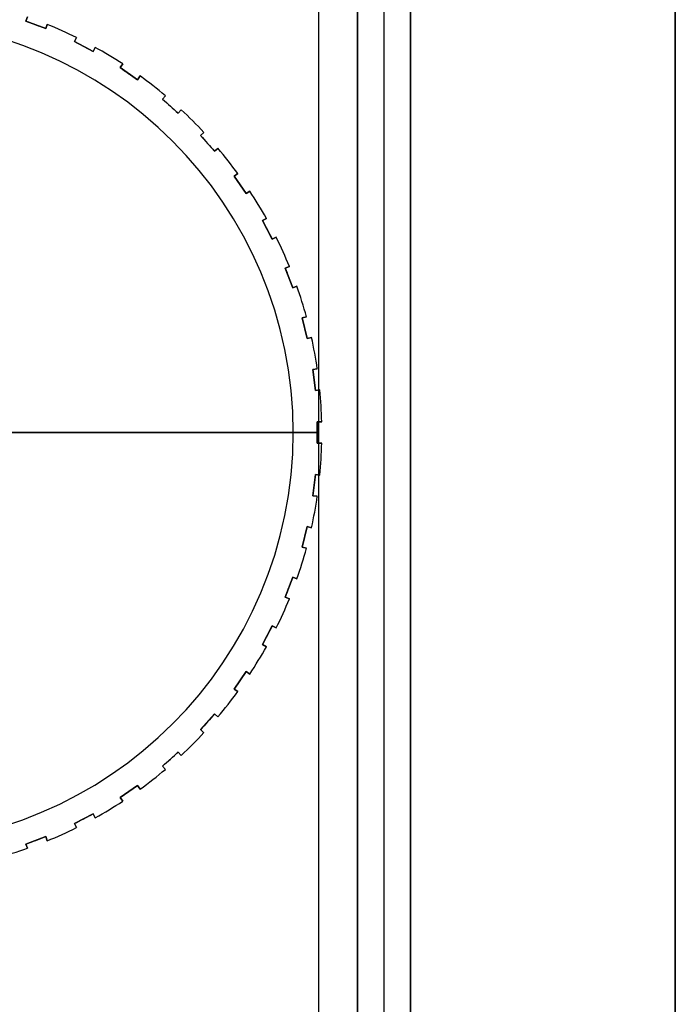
# Model space of a CAD drawing. Extents: x -158 to 158, y -59 to 130.
# Tile 13 of 17: x 63 to 75, y 8 to 27. Entities that reach past the tile are written whole.
import ezdxf

# ---------------------------------------------------------------- set-up
doc = ezdxf.new("R2010")
doc.units = 0
doc.header["$MEASUREMENT"] = 0
doc.layers.add('MODEL_237_2', color=5, linetype='CONTINUOUS')

msp = doc.modelspace()

# ---------------------------------------------------------------- linework, layer by layer
at = {"layer": 'MODEL_237_2'}
for p, q in [((75, 32, 26), (75, -32, 26)), ((75, -32, 25), (75, 32, 25)), ((69, -28.9, 25), (69, 28.9, 25)), ((69, 28.9, 0.737), (69, -28.9, 0.737)), ((69, -28.9, 12.868), (69, 28.9, 12.868)), ((69.5, -28.9, 25), (69.5, 28.9, 25)), ((70, 28.9, 25), (70, -28.9, 25)), ((70, 28.9, 0.737), (70, -28.9, 0.737)), ((70, -28.9, 12.868), (70, 28.9, 12.868)), ((68.263, 28.263, -1), (68.263, -28.263, -1)), ((68.263, 28.263), (68.263, -28.263)), ((62.734, 26.773, 31.451), (62.764, 26.853, 31.416)), ((62.764, 26.853, 26.546), (62.734, 26.773, 26.546)), ((62.734, 26.773, 28.998), (62.764, 26.853, 28.998)), ((62.734, 26.773, 26.546), (62.734, 26.773, 31.451)), ((62.734, 26.773, 26.546), (63.108, 26.632, 26.546)), ((63.108, 26.632, 28.999), (62.734, 26.773, 28.999)), ((62.921, 26.703, 31.452), (62.921, 26.703, 26.546)), ((63.138, 26.711, 31.416), (63.108, 26.632, 31.451)), ((63.108, 26.632, 26.546), (63.138, 26.711, 26.546)), ((63.138, 26.711, 28.998), (63.108, 26.632, 28.998)), ((63.108, 26.632, 31.451), (63.108, 26.632, 26.546)), ((63.123, 26.671, 31.434), (63.123, 26.671, 26.546)), ((63.138, 26.711, 26.546), (63.138, 26.711, 31.416)), ((63.651, 26.387, 31.451), (63.691, 26.462, 31.416)), ((63.691, 26.462, 26.546), (63.651, 26.387, 26.546)), ((63.651, 26.387, 28.998), (63.691, 26.462, 28.998)), ((63.671, 26.425, 31.434), (63.671, 26.425, 26.546)), ((63.691, 26.462, 31.416), (63.691, 26.462, 26.546)), ((63.651, 26.387, 26.546), (64.005, 26.201, 26.546)), ((63.651, 26.387, 31.451), (63.651, 26.387, 26.546)), ((64.005, 26.201, 28.999), (63.651, 26.387, 28.999)), ((63.828, 26.294, 31.452), (63.828, 26.294, 26.546)), ((64.045, 26.276, 31.416), (64.005, 26.201, 31.451)), ((64.005, 26.201, 26.546), (64.045, 26.276, 26.546)), ((64.045, 26.276, 28.998), (64.005, 26.201, 28.998)), ((64.025, 26.239, 31.434), (64.025, 26.239, 26.546)), ((64.045, 26.276, 26.546), (64.045, 26.276, 31.416)), ((64.005, 26.201, 26.546), (64.005, 26.201, 31.451)), ((64.515, 25.893, 31.451), (64.563, 25.963, 31.416)), ((64.563, 25.963, 26.546), (64.515, 25.893, 26.546)), ((64.515, 25.893, 28.998), (64.563, 25.963, 28.998)), ((64.515, 25.893, 26.546), (64.515, 25.893, 31.451)), ((64.515, 25.893, 26.546), (64.844, 25.666, 26.546)), ((64.844, 25.666, 28.999), (64.515, 25.893, 28.999)), ((64.539, 25.928, 31.434), (64.539, 25.928, 26.546)), ((64.563, 25.963, 31.416), (64.563, 25.963, 26.546)), ((64.68, 25.78, 31.452), (64.68, 25.78, 26.546)), ((64.892, 25.736, 31.416), (64.844, 25.666, 31.451)), ((64.844, 25.666, 26.546), (64.892, 25.736, 26.546)), ((64.892, 25.736, 28.998), (64.844, 25.666, 28.998)), ((64.868, 25.701, 31.434), (64.868, 25.701, 26.546)), ((64.892, 25.736, 26.546), (64.892, 25.736, 31.416)), ((64.844, 25.666, 31.451), (64.844, 25.666, 26.546)), ((65.313, 25.299, 31.451), (65.369, 25.362, 31.416)), ((65.369, 25.362, 26.546), (65.313, 25.299, 26.546)), ((65.313, 25.299, 28.998), (65.369, 25.362, 28.998)), ((65.313, 25.299, 26.546), (65.612, 25.034, 26.546)), ((65.313, 25.299, 31.451), (65.313, 25.299, 26.546)), ((65.612, 25.034, 28.999), (65.313, 25.299, 28.999)), ((65.341, 25.331, 31.434), (65.341, 25.331, 26.546)), ((65.369, 25.362, 31.416), (65.369, 25.362, 26.546)), ((65.463, 25.166, 31.452), (65.463, 25.166, 26.546)), ((65.669, 25.097, 31.416), (65.612, 25.034, 31.451)), ((65.612, 25.034, 26.546), (65.669, 25.097, 26.546)), ((65.669, 25.097, 28.998), (65.612, 25.034, 28.998)), ((65.612, 25.034, 26.546), (65.612, 25.034, 31.451)), ((65.641, 25.065, 31.434), (65.641, 25.065, 26.546)), ((65.669, 25.097, 26.546), (65.669, 25.097, 31.416)), ((66.034, 24.612, 31.451), (66.097, 24.669, 31.416)), ((66.097, 24.669, 26.546), (66.034, 24.612, 26.546)), ((66.034, 24.612, 28.998), (66.097, 24.669, 28.998)), ((66.034, 24.612, 26.546), (66.299, 24.313, 26.546)), ((66.034, 24.612, 31.451), (66.034, 24.612, 26.546)), ((66.299, 24.313, 28.999), (66.034, 24.612, 28.999)), ((66.065, 24.641, 31.434), (66.065, 24.641, 26.546)), ((66.097, 24.669, 31.416), (66.097, 24.669, 26.546)), ((66.166, 24.463, 31.452), (66.166, 24.463, 26.546)), ((66.362, 24.369, 31.416), (66.299, 24.313, 31.451)), ((66.299, 24.313, 26.546), (66.362, 24.369, 26.546)), ((66.362, 24.369, 28.998), (66.299, 24.313, 28.998)), ((66.362, 24.369, 26.546), (66.362, 24.369, 31.416)), ((66.299, 24.313, 26.546), (66.299, 24.313, 31.451)), ((66.331, 24.341, 31.434), (66.331, 24.341, 26.546)), ((66.666, 23.844, 31.451), (66.736, 23.892, 31.416)), ((66.736, 23.892, 26.546), (66.666, 23.844, 26.546)), ((66.666, 23.844, 28.998), (66.736, 23.892, 28.998)), ((66.666, 23.844, 26.546), (66.893, 23.515, 26.546)), ((66.666, 23.844, 31.451), (66.666, 23.844, 26.546)), ((66.893, 23.515, 28.999), (66.666, 23.844, 28.999)), ((66.701, 23.868, 31.434), (66.701, 23.868, 26.546)), ((66.736, 23.892, 31.416), (66.736, 23.892, 26.546)), ((66.78, 23.68, 31.452), (66.78, 23.68, 26.546)), ((66.963, 23.563, 31.416), (66.893, 23.515, 31.451)), ((66.893, 23.515, 26.546), (66.963, 23.563, 26.546)), ((66.963, 23.563, 28.998), (66.893, 23.515, 28.998)), ((66.893, 23.515, 31.451), (66.893, 23.515, 26.546)), ((66.928, 23.539, 31.434), (66.928, 23.539, 26.546)), ((66.963, 23.563, 26.546), (66.963, 23.563, 31.416)), ((67.201, 23.005, 31.451), (67.276, 23.045, 31.416)), ((67.276, 23.045, 26.546), (67.201, 23.005, 26.546)), ((67.201, 23.005, 28.998), (67.276, 23.045, 28.998)), ((67.201, 23.005, 26.546), (67.387, 22.651, 26.546)), ((67.201, 23.005, 31.451), (67.201, 23.005, 26.546)), ((67.387, 22.651, 28.999), (67.201, 23.005, 28.999)), ((67.239, 23.025, 31.434), (67.239, 23.025, 26.546)), ((67.276, 23.045, 31.416), (67.276, 23.045, 26.546)), ((67.294, 22.828, 31.452), (67.294, 22.828, 26.546)), ((67.462, 22.691, 31.416), (67.387, 22.651, 31.451)), ((67.387, 22.651, 26.546), (67.462, 22.691, 26.546)), ((67.462, 22.691, 28.998), (67.387, 22.651, 28.998)), ((67.387, 22.651, 26.546), (67.387, 22.651, 31.451)), ((67.425, 22.671, 31.434), (67.425, 22.671, 26.546)), ((67.462, 22.691, 26.546), (67.462, 22.691, 31.416)), ((67.632, 22.108, 31.451), (67.711, 22.138, 31.416)), ((67.711, 22.138, 26.546), (67.632, 22.108, 26.546)), ((67.632, 22.108, 28.998), (67.711, 22.138, 28.998)), ((67.711, 22.138, 31.416), (67.711, 22.138, 26.546)), ((67.632, 22.108, 26.546), (67.632, 22.108, 31.451)), ((67.632, 22.108, 26.546), (67.773, 21.734, 26.546)), ((67.773, 21.734, 28.999), (67.632, 22.108, 28.999)), ((67.671, 22.123, 31.434), (67.671, 22.123, 26.546)), ((67.703, 21.921, 31.452), (67.703, 21.921, 26.546)), ((67.853, 21.764, 31.416), (67.773, 21.734, 31.451)), ((67.773, 21.734, 26.546), (67.853, 21.764, 26.546)), ((67.853, 21.764, 28.998), (67.773, 21.734, 28.998)), ((67.853, 21.764, 26.546), (67.853, 21.764, 31.416)), ((67.773, 21.734, 26.546), (67.773, 21.734, 31.451)), ((67.813, 21.749, 31.434), (67.813, 21.749, 26.546)), ((67.951, 21.166, 31.451), (68.033, 21.186, 31.416)), ((68.033, 21.186, 26.546), (67.951, 21.166, 26.546)), ((67.951, 21.166, 28.998), (68.033, 21.186, 28.998)), ((67.951, 21.166, 26.546), (68.046, 20.777, 26.546)), ((67.951, 21.166, 31.451), (67.951, 21.166, 26.546)), ((68.046, 20.777, 28.999), (67.951, 21.166, 28.999)), ((67.992, 21.176, 31.434), (67.992, 21.176, 26.546)), ((68.033, 21.186, 31.416), (68.033, 21.186, 26.546)), ((67.999, 20.971, 31.452), (67.999, 20.971, 26.546)), ((68.129, 20.798, 31.416), (68.046, 20.777, 31.451)), ((68.046, 20.777, 26.546), (68.129, 20.798, 26.546)), ((68.129, 20.798, 28.998), (68.046, 20.777, 28.998)), ((68.046, 20.777, 26.546), (68.046, 20.777, 31.451)), ((68.088, 20.787, 31.434), (68.088, 20.787, 26.546)), ((68.129, 20.798, 26.546), (68.129, 20.798, 31.416)), ((68.154, 20.192, 31.451), (68.238, 20.202, 31.416)), ((68.238, 20.202, 26.546), (68.154, 20.192, 26.546)), ((68.154, 20.192, 28.998), (68.238, 20.202, 28.998)), ((68.154, 20.192, 26.546), (68.202, 19.794, 26.546)), ((68.154, 20.192, 31.451), (68.154, 20.192, 26.546)), ((68.202, 19.794, 28.999), (68.154, 20.192, 28.999)), ((68.196, 20.197, 31.434), (68.196, 20.197, 26.546)), ((68.238, 20.202, 31.416), (68.238, 20.202, 26.546)), ((68.178, 19.993, 31.452), (68.178, 19.993, 26.546)), ((68.286, 19.805, 31.416), (68.202, 19.794, 31.451)), ((68.202, 19.794, 26.546), (68.286, 19.805, 26.546)), ((68.286, 19.805, 28.998), (68.202, 19.794, 28.998)), ((68.202, 19.794, 31.451), (68.202, 19.794, 26.546)), ((68.244, 19.8, 31.434), (68.244, 19.8, 26.546)), ((68.286, 19.805, 26.546), (68.286, 19.805, 31.416)), ((68.238, 19.2, 31.451), (68.323, 19.2, 31.416)), ((68.323, 19.2, 26.546), (68.238, 19.2, 26.546)), ((68.238, 19.2, 26.546), (68.238, 18.8, 26.546)), ((68.238, 19.2, 31.451), (68.238, 19.2, 26.546)), ((68.238, 19.2, 28.998), (68.323, 19.2, 28.998)), ((68.238, 18.8, 28.999), (68.238, 19.2, 28.999)), ((68.28, 19.2, 31.434), (68.28, 19.2, 26.546)), ((68.323, 19.2, 31.416), (68.323, 19.2, 26.546)), ((67.785, 19, 26), (61.65, 19, 26)), ((67.785, 19, 26.546), (67.785, 19, 26)), ((68.238, 19, 26.546), (67.785, 19, 26.546)), ((68.238, 19, 31.452), (68.238, 19, 26.546)), ((68.323, 18.8, 31.416), (68.238, 18.8, 31.451)), ((68.238, 18.8, 26.546), (68.323, 18.8, 26.546)), ((68.238, 18.8, 26.546), (68.238, 18.8, 31.451)), ((68.323, 18.8, 28.998), (68.238, 18.8, 28.998)), ((68.28, 18.8, 31.434), (68.28, 18.8, 26.546)), ((68.323, 18.8, 26.546), (68.323, 18.8, 31.416)), ((68.202, 18.206, 26.546), (68.154, 17.808, 26.546)), ((68.154, 17.808, 28.999), (68.202, 18.206, 28.999)), ((68.202, 18.206, 31.451), (68.286, 18.195, 31.416)), ((68.286, 18.195, 26.546), (68.202, 18.206, 26.546)), ((68.202, 18.206, 31.451), (68.202, 18.206, 26.546)), ((68.202, 18.206, 28.998), (68.286, 18.195, 28.998)), ((68.244, 18.2, 31.434), (68.244, 18.2, 26.546)), ((68.286, 18.195, 31.416), (68.286, 18.195, 26.546)), ((68.178, 18.007, 31.452), (68.178, 18.007, 26.546)), ((68.238, 17.798, 31.416), (68.154, 17.808, 31.451)), ((68.154, 17.808, 26.546), (68.238, 17.798, 26.546)), ((68.154, 17.808, 31.451), (68.154, 17.808, 26.546)), ((68.238, 17.798, 28.998), (68.154, 17.808, 28.998)), ((68.196, 17.803, 31.434), (68.196, 17.803, 26.546)), ((68.238, 17.798, 26.546), (68.238, 17.798, 31.416)), ((68.046, 17.223, 26.546), (67.951, 16.834, 26.546)), ((67.951, 16.834, 28.999), (68.046, 17.223, 28.999)), ((68.046, 17.223, 31.451), (68.129, 17.202, 31.416)), ((68.129, 17.202, 26.546), (68.046, 17.223, 26.546)), ((68.046, 17.223, 31.451), (68.046, 17.223, 26.546)), ((68.046, 17.223, 28.998), (68.129, 17.202, 28.998)), ((68.088, 17.213, 31.434), (68.088, 17.213, 26.546)), ((68.129, 17.202, 31.416), (68.129, 17.202, 26.546)), ((67.999, 17.029, 31.452), (67.999, 17.029, 26.546)), ((68.033, 16.814, 31.416), (67.951, 16.834, 31.451)), ((67.951, 16.834, 26.546), (67.951, 16.834, 31.451)), ((67.951, 16.834, 26.546), (68.033, 16.814, 26.546)), ((68.033, 16.814, 28.998), (67.951, 16.834, 28.998)), ((67.992, 16.824, 31.434), (67.992, 16.824, 26.546)), ((68.033, 16.814, 26.546), (68.033, 16.814, 31.416)), ((67.773, 16.266, 26.546), (67.632, 15.892, 26.546)), ((67.632, 15.892, 28.999), (67.773, 16.266, 28.999)), ((67.773, 16.266, 31.451), (67.853, 16.236, 31.416)), ((67.853, 16.236, 26.546), (67.773, 16.266, 26.546)), ((67.773, 16.266, 31.451), (67.773, 16.266, 26.546)), ((67.773, 16.266, 28.998), (67.853, 16.236, 28.998)), ((67.813, 16.251, 31.434), (67.813, 16.251, 26.546)), ((67.853, 16.236, 31.416), (67.853, 16.236, 26.546)), ((67.703, 16.079, 31.452), (67.703, 16.079, 26.546)), ((67.711, 15.862, 31.416), (67.632, 15.892, 31.451)), ((67.632, 15.892, 26.546), (67.632, 15.892, 31.451)), ((67.632, 15.892, 26.546), (67.711, 15.862, 26.546)), ((67.711, 15.862, 28.998), (67.632, 15.892, 28.998)), ((67.671, 15.877, 31.434), (67.671, 15.877, 26.546)), ((67.711, 15.862, 26.546), (67.711, 15.862, 31.416)), ((67.387, 15.349, 26.546), (67.201, 14.995, 26.546)), ((67.201, 14.995, 28.999), (67.387, 15.349, 28.999)), ((67.387, 15.349, 31.451), (67.462, 15.309, 31.416)), ((67.462, 15.309, 26.546), (67.387, 15.349, 26.546)), ((67.387, 15.349, 31.451), (67.387, 15.349, 26.546)), ((67.387, 15.349, 28.998), (67.462, 15.309, 28.998)), ((67.425, 15.329, 31.434), (67.425, 15.329, 26.546)), ((67.462, 15.309, 31.416), (67.462, 15.309, 26.546)), ((67.294, 15.172, 31.452), (67.294, 15.172, 26.546)), ((67.276, 14.955, 31.416), (67.201, 14.995, 31.451)), ((67.201, 14.995, 26.546), (67.201, 14.995, 31.451)), ((67.201, 14.995, 26.546), (67.276, 14.955, 26.546)), ((67.276, 14.955, 28.998), (67.201, 14.995, 28.998)), ((67.239, 14.975, 31.434), (67.239, 14.975, 26.546)), ((67.276, 14.955, 26.546), (67.276, 14.955, 31.416)), ((66.893, 14.485, 26.546), (66.666, 14.156, 26.546)), ((66.666, 14.156, 28.999), (66.893, 14.485, 28.999)), ((66.893, 14.485, 31.451), (66.963, 14.437, 31.416)), ((66.963, 14.437, 26.546), (66.893, 14.485, 26.546)), ((66.893, 14.485, 31.451), (66.893, 14.485, 26.546)), ((66.893, 14.485, 28.998), (66.963, 14.437, 28.998)), ((66.928, 14.461, 31.434), (66.928, 14.461, 26.546)), ((66.963, 14.437, 31.416), (66.963, 14.437, 26.546)), ((66.736, 14.108, 31.416), (66.666, 14.156, 31.451)), ((66.666, 14.156, 26.546), (66.666, 14.156, 31.451)), ((66.666, 14.156, 26.546), (66.736, 14.108, 26.546)), ((66.736, 14.108, 28.998), (66.666, 14.156, 28.998)), ((66.78, 14.32, 31.452), (66.78, 14.32, 26.546)), ((66.701, 14.132, 31.434), (66.701, 14.132, 26.546)), ((66.736, 14.108, 26.546), (66.736, 14.108, 31.416)), ((66.299, 13.687, 26.546), (66.034, 13.388, 26.546)), ((66.034, 13.388, 28.999), (66.299, 13.687, 28.999)), ((66.299, 13.687, 31.451), (66.362, 13.631, 31.416)), ((66.299, 13.687, 26.546), (66.299, 13.687, 31.451)), ((66.362, 13.631, 26.546), (66.299, 13.687, 26.546)), ((66.299, 13.687, 28.998), (66.362, 13.631, 28.998)), ((66.331, 13.659, 31.434), (66.331, 13.659, 26.546)), ((66.362, 13.631, 31.416), (66.362, 13.631, 26.546)), ((66.166, 13.537, 31.452), (66.166, 13.537, 26.546)), ((66.097, 13.331, 31.416), (66.034, 13.388, 31.451)), ((66.034, 13.388, 26.546), (66.034, 13.388, 31.451)), ((66.034, 13.388, 26.546), (66.097, 13.331, 26.546)), ((66.097, 13.331, 28.998), (66.034, 13.388, 28.998)), ((66.065, 13.359, 31.434), (66.065, 13.359, 26.546)), ((66.097, 13.331, 26.546), (66.097, 13.331, 31.416)), ((65.612, 12.966, 26.546), (65.313, 12.701, 26.546)), ((65.313, 12.701, 28.999), (65.612, 12.966, 28.999)), ((65.463, 12.834, 31.452), (65.463, 12.834, 26.546)), ((65.612, 12.966, 31.451), (65.669, 12.903, 31.416)), ((65.612, 12.966, 26.546), (65.612, 12.966, 31.451)), ((65.669, 12.903, 26.546), (65.612, 12.966, 26.546)), ((65.612, 12.966, 28.998), (65.669, 12.903, 28.998)), ((65.641, 12.935, 31.434), (65.641, 12.935, 26.546)), ((65.669, 12.903, 31.416), (65.669, 12.903, 26.546)), ((65.369, 12.638, 31.416), (65.313, 12.701, 31.451)), ((65.313, 12.701, 26.546), (65.313, 12.701, 31.451)), ((65.313, 12.701, 26.546), (65.369, 12.638, 26.546)), ((65.369, 12.638, 28.998), (65.313, 12.701, 28.998)), ((65.341, 12.669, 31.434), (65.341, 12.669, 26.546)), ((65.369, 12.638, 26.546), (65.369, 12.638, 31.416)), ((64.844, 12.334, 26.546), (64.515, 12.107, 26.546)), ((64.515, 12.107, 28.999), (64.844, 12.334, 28.999)), ((64.844, 12.334, 31.451), (64.892, 12.264, 31.416)), ((64.892, 12.264, 26.546), (64.844, 12.334, 26.546)), ((64.844, 12.334, 31.451), (64.844, 12.334, 26.546)), ((64.844, 12.334, 28.998), (64.892, 12.264, 28.998)), ((64.868, 12.299, 31.434), (64.868, 12.299, 26.546)), ((64.563, 12.037, 31.416), (64.515, 12.107, 31.451)), ((64.515, 12.107, 26.546), (64.515, 12.107, 31.451)), ((64.515, 12.107, 26.546), (64.563, 12.037, 26.546)), ((64.563, 12.037, 28.998), (64.515, 12.107, 28.998)), ((64.68, 12.22, 31.452), (64.68, 12.22, 26.546)), ((64.892, 12.264, 31.416), (64.892, 12.264, 26.546)), ((64.539, 12.072, 31.434), (64.539, 12.072, 26.546)), ((64.563, 12.037, 26.546), (64.563, 12.037, 31.416)), ((64.005, 11.799, 26.546), (63.651, 11.613, 26.546)), ((63.651, 11.613, 28.999), (64.005, 11.799, 28.999)), ((64.005, 11.799, 31.451), (64.045, 11.724, 31.416)), ((64.005, 11.799, 26.546), (64.005, 11.799, 31.451)), ((64.045, 11.724, 26.546), (64.005, 11.799, 26.546)), ((64.005, 11.799, 28.998), (64.045, 11.724, 28.998)), ((64.025, 11.761, 31.434), (64.025, 11.761, 26.546)), ((64.045, 11.724, 31.416), (64.045, 11.724, 26.546)), ((63.691, 11.538, 31.416), (63.651, 11.613, 31.451)), ((63.651, 11.613, 26.546), (63.691, 11.538, 26.546)), ((63.651, 11.613, 31.451), (63.651, 11.613, 26.546)), ((63.691, 11.538, 28.998), (63.651, 11.613, 28.998)), ((63.671, 11.575, 31.434), (63.671, 11.575, 26.546)), ((63.691, 11.538, 26.546), (63.691, 11.538, 31.416)), ((63.828, 11.706, 31.452), (63.828, 11.706, 26.546)), ((63.108, 11.368, 26.546), (62.734, 11.227, 26.546)), ((62.734, 11.227, 28.999), (63.108, 11.368, 28.999)), ((63.108, 11.368, 31.451), (63.138, 11.289, 31.416)), ((63.138, 11.289, 26.546), (63.108, 11.368, 26.546)), ((63.108, 11.368, 31.451), (63.108, 11.368, 26.546)), ((63.108, 11.368, 28.998), (63.138, 11.289, 28.998)), ((62.764, 11.147, 31.416), (62.734, 11.227, 31.451)), ((62.734, 11.227, 26.546), (62.734, 11.227, 31.451)), ((62.734, 11.227, 26.546), (62.764, 11.147, 26.546)), ((62.764, 11.147, 28.998), (62.734, 11.227, 28.998)), ((62.749, 11.187, 31.434), (62.749, 11.187, 26.546)), ((62.921, 11.297, 31.452), (62.921, 11.297, 26.546)), ((63.123, 11.329, 31.434), (63.123, 11.329, 26.546)), ((63.138, 11.289, 31.416), (63.138, 11.289, 26.546)), ((62.764, 11.147, 26.546), (62.764, 11.147, 31.416))]:
    msp.add_line(p, q, dxfattribs=at)
at = {"layer": 'MODEL_237_2', "extrusion": (-0.207347, 0.866025, -0.454981)}
for radius, start, end in [(70, 27.75457, 117.75457), (67.56, 27.75457, 117.75457), (70, 207.75457, 297.75457), (67.56, 207.75457, 297.75457)]:
    msp.add_arc((-83.47, 134.687, -67.324), radius, start, end, dxfattribs=at)
at = {"layer": 'MODEL_237_2'}
for centre, radius, start, end in [((60, 19, 26.546), 7.785, 270, 90), ((60, 19, 26), 7.785, 270, 90), ((60, 19, 26.273), 7.785, 270, 90), ((60, 19, 26.546), 8.325, 63.6843, 67.8542), ((60, 19, 31.416), 8.325, 63.6843, 67.8542), ((60, 19, 28.981), 8.325, 63.6843, 67.8542), ((60, 19, 26.546), 8.325, 56.7612, 60.9311), ((60, 19, 31.416), 8.325, 56.7612, 60.9311), ((60, 19, 28.981), 8.325, 56.7612, 60.9311), ((60, 19, 26.546), 8.325, 49.8381, 54.008), ((60, 19, 31.416), 8.325, 49.8381, 54.008), ((60, 19, 28.981), 8.325, 49.8381, 54.008), ((60, 19, 26.546), 8.325, 42.9151, 47.0849), ((60, 19, 31.416), 8.325, 42.9151, 47.0849), ((60, 19, 28.981), 8.325, 42.9151, 47.0849), ((60, 19, 26.546), 8.325, 35.992, 40.1619), ((60, 19, 31.416), 8.325, 35.992, 40.1619), ((60, 19, 28.981), 8.325, 35.992, 40.1619), ((60, 19, 26.546), 8.325, 29.0689, 33.2388), ((60, 19, 31.416), 8.325, 29.0689, 33.2388), ((60, 19, 28.981), 8.325, 29.0689, 33.2388), ((60, 19, 26.546), 8.325, 22.1458, 26.3157), ((60, 19, 31.416), 8.325, 22.1458, 26.3157), ((60, 19, 28.981), 8.325, 22.1458, 26.3157), ((60, 19, 26.546), 8.325, 15.2227, 19.3926), ((60, 19, 31.416), 8.325, 15.2227, 19.3926), ((60, 19, 28.981), 8.325, 15.2227, 19.3926), ((60, 19, 26.546), 8.325, 8.2997, 12.4696), ((60, 19, 31.416), 8.325, 8.2997, 12.4696), ((60, 19, 28.981), 8.325, 8.2997, 12.4696), ((60, 19, 26.546), 8.325, 1.3766, 5.5465), ((60, 19, 31.416), 8.325, 1.3766, 5.5465), ((60, 19, 28.981), 8.325, 1.3766, 5.5465), ((60, 19, 31.416), 8.325, 354.4535, 358.6234), ((60, 19, 26.546), 8.325, 354.4535, 358.6234), ((60, 19, 28.981), 8.325, 354.4535, 358.6234), ((60, 19, 31.416), 8.325, 347.5304, 351.7003), ((60, 19, 26.546), 8.325, 347.5304, 351.7003), ((60, 19, 28.981), 8.325, 347.5304, 351.7003), ((60, 19, 31.416), 8.325, 340.6074, 344.7773), ((60, 19, 26.546), 8.325, 340.6074, 344.7773), ((60, 19, 28.981), 8.325, 340.6074, 344.7773), ((60, 19, 31.416), 8.325, 333.6843, 337.8542), ((60, 19, 26.546), 8.325, 333.6843, 337.8542), ((60, 19, 28.981), 8.325, 333.6843, 337.8542), ((60, 19, 31.416), 8.325, 326.7612, 330.9311), ((60, 19, 26.546), 8.325, 326.7612, 330.9311), ((60, 19, 28.981), 8.325, 326.7612, 330.9311), ((60, 19, 31.416), 8.325, 319.8381, 324.008), ((60, 19, 26.546), 8.325, 319.8381, 324.008), ((60, 19, 28.981), 8.325, 319.8381, 324.008), ((60, 19, 31.416), 8.325, 312.9151, 317.0849), ((60, 19, 26.546), 8.325, 312.9151, 317.0849), ((60, 19, 28.981), 8.325, 312.9151, 317.0849), ((60, 19, 31.416), 8.325, 305.992, 310.1619), ((60, 19, 26.546), 8.325, 305.992, 310.1619), ((60, 19, 28.981), 8.325, 305.992, 310.1619), ((60, 19, 31.416), 8.325, 299.0689, 303.2388), ((60, 19, 26.546), 8.325, 299.0689, 303.2388), ((60, 19, 28.981), 8.325, 299.0689, 303.2388), ((60, 19, 31.416), 8.325, 292.1458, 296.3157), ((60, 19, 26.546), 8.325, 292.1458, 296.3157), ((60, 19, 28.981), 8.325, 292.1458, 296.3157), ((60, 19, 31.416), 8.325, 285.2227, 289.3926), ((60, 19, 26.546), 8.325, 285.2227, 289.3926), ((60, 19, 28.981), 8.325, 285.2227, 289.3926)]:
    msp.add_arc(centre, radius, start, end, dxfattribs=at)
at = {"layer": 'MODEL_237_2', "extrusion": (0.354605, 0.935016, 4.08737e-13)}
msp.add_arc((-49.363, 10.962, 47.28), 20.489, 89.4407, 90.5593, dxfattribs=at)
at = {"layer": 'MODEL_237_2', "extrusion": (0.464723, 0.885456, 2.097e-12)}
msp.add_arc((-44.298, 10.962, 52.945), 20.489, 89.4407, 90.5593, dxfattribs=at)
at = {"layer": 'MODEL_237_2', "extrusion": (0.568065, 0.822984, 0)}
msp.add_arc((-38.586, 10.962, 57.958), 20.489, 89.4407, 90.5593, dxfattribs=at)
at = {"layer": 'MODEL_237_2', "extrusion": (0.663123, 0.748511, 6.18438e-12)}
msp.add_arc((-32.311, 10.962, 62.247), 20.489, 89.4407, 90.5593, dxfattribs=at)
at = {"layer": 'MODEL_237_2', "extrusion": (0.748511, 0.663123, 1.54076e-11)}
msp.add_arc((-25.566, 10.962, 65.748), 20.489, 89.4407, 90.5593, dxfattribs=at)
at = {"layer": 'MODEL_237_2', "extrusion": (0.822984, 0.568065, 7.67716e-12)}
msp.add_arc((-18.447, 10.962, 68.41), 20.489, 89.4407, 90.5593, dxfattribs=at)
at = {"layer": 'MODEL_237_2', "extrusion": (0.885456, 0.464723, 6.9752e-12)}
msp.add_arc((-11.06, 10.962, 70.195), 20.489, 89.4407, 90.5593, dxfattribs=at)
at = {"layer": 'MODEL_237_2', "extrusion": (0.935016, 0.354605, -1.11959e-11)}
msp.add_arc((-3.511, 10.962, 71.076), 20.489, 89.4407, 90.5593, dxfattribs=at)
at = {"layer": 'MODEL_237_2', "extrusion": (0.970942, 0.239316, 2.59149e-11)}
msp.add_arc((4.089, 10.962, 71.041), 20.489, 89.4407, 90.5593, dxfattribs=at)
at = {"layer": 'MODEL_237_2', "extrusion": (0.359135, 0.5, 0.78805)}
for radius in [70, 67.56]:
    msp.add_arc((-53.588, 42.249, 158.062), radius, 42.34769, 132.34769, dxfattribs=at)
at = {"layer": 'MODEL_237_2', "extrusion": (0.992709, 0.120537, 5.03369e-12)}
msp.add_arc((11.629, 10.962, 70.091), 20.489, 89.4407, 90.5593, dxfattribs=at)
at = {"layer": 'MODEL_237_2', "extrusion": (1, 2.84212e-13, 5.82316e-11)}
msp.add_arc((19, 10.962, 68.238), 20.489, 89.4407, 90, dxfattribs=at)
at = {"layer": 'MODEL_237_2', "extrusion": (-6.90253e-31, 1, -2.35968e-15)}
msp.add_arc((-60, 10.962, 19), 22.083, 90, 111.903, dxfattribs=at)
at = {"layer": 'MODEL_237_2', "extrusion": (1, 1.98947e-12, -5.82233e-11)}
msp.add_arc((19, 10.962, 68.238), 20.489, 90, 90.5593, dxfattribs=at)
at = {"layer": 'MODEL_237_2', "extrusion": (0.992709, -0.120537, -3.09441e-12)}
msp.add_arc((26.094, 10.962, 65.51), 20.489, 89.4407, 90.5593, dxfattribs=at)
at = {"layer": 'MODEL_237_2', "extrusion": (0.970942, -0.239316, -3.40318e-12)}
msp.add_arc((32.807, 10.962, 61.947), 20.489, 89.4407, 90.5593, dxfattribs=at)
at = {"layer": 'MODEL_237_2', "extrusion": (0.935016, -0.354605, -6.48649e-13)}
msp.add_arc((39.042, 10.962, 57.601), 20.489, 89.4407, 90.5593, dxfattribs=at)
at = {"layer": 'MODEL_237_2', "extrusion": (0.885456, -0.464723, 7.28619e-13)}
msp.add_arc((44.707, 10.962, 52.536), 20.489, 89.4407, 90.5593, dxfattribs=at)
at = {"layer": 'MODEL_237_2', "extrusion": (0.822984, -0.568065, 6.87745e-12)}
msp.add_arc((49.721, 10.962, 46.824), 20.489, 89.4407, 90.5593, dxfattribs=at)
at = {"layer": 'MODEL_237_2', "extrusion": (0.748511, -0.663123, 4.24732e-12)}
msp.add_arc((54.009, 10.962, 40.549), 20.489, 89.4407, 90.5593, dxfattribs=at)
at = {"layer": 'MODEL_237_2', "extrusion": (-0.663123, 0.748511, -7.60607e-12)}
msp.add_arc((-57.51, 10.962, -33.804), 20.489, 89.4407, 90.5593, dxfattribs=at)
at = {"layer": 'MODEL_237_2', "extrusion": (-0.568065, 0.822984, 1.40392e-12)}
msp.add_arc((-60.172, 10.962, -26.685), 20.489, 89.4407, 90.5593, dxfattribs=at)
at = {"layer": 'MODEL_237_2', "extrusion": (-0.464723, 0.885456, -3.87412e-12)}
msp.add_arc((-61.957, 10.962, -19.298), 20.489, 89.4407, 90.5593, dxfattribs=at)
at = {"layer": 'MODEL_237_2', "extrusion": (-0.354605, 0.935016, -4.35394e-13)}
msp.add_arc((-62.838, 10.962, -11.749), 20.489, 89.4407, 90.5593, dxfattribs=at)

doc.saveas('drawing.dxf')
